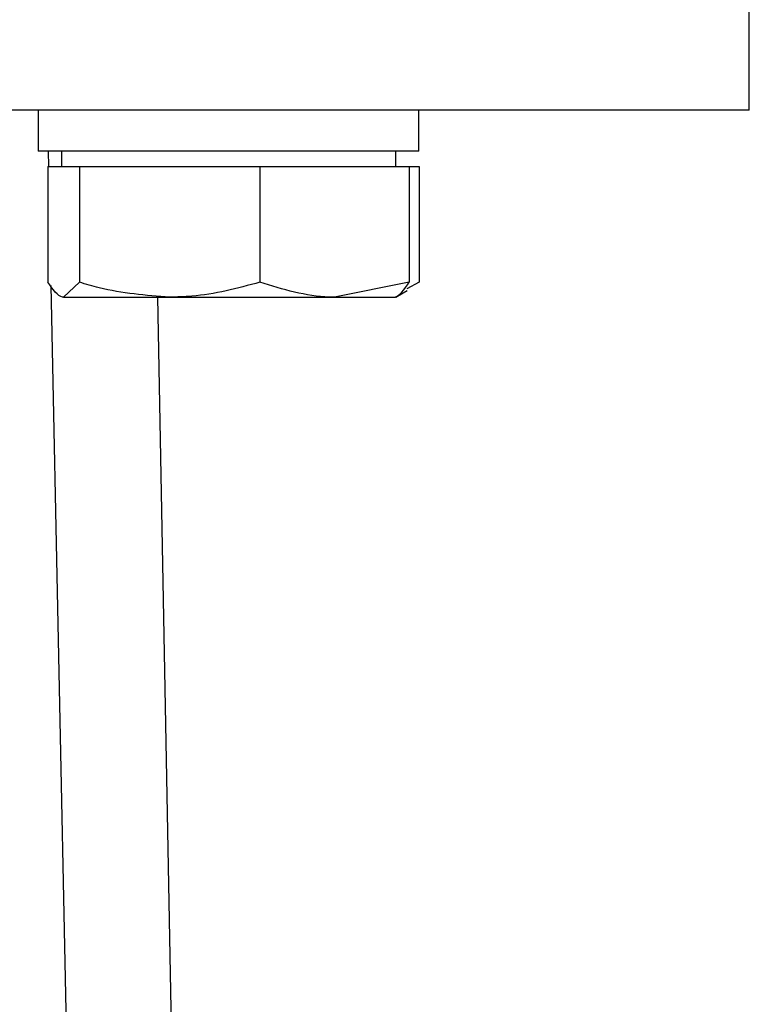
# Model space of a CAD drawing. Header units: millimetres. Extents: x 272 to 1443, y 39 to 1117.
# Tile 21 of 30: x 448 to 477, y 654 to 693. Entities that reach past the tile are written whole.
import ezdxf

# ---------------------------------------------------------------- set-up
doc = ezdxf.new("R2010")
doc.units = ezdxf.units.MM

msp = doc.modelspace()

# ---------------------------------------------------------------- linework, layer by layer
at = {"color": 7, "linetype": 'Continuous', "lineweight": 25}
for p, q in [((476.872, 689.21), (476.872, 701.714)), ((449.221, 689.214), (449.221, 687.614)), ((464.01, 689.214), (464.01, 687.614)), ((464.021, 687.614), (464.021, 689.214)), ((464.01, 687.614), (449.221, 687.614)), ((449.632, 687.014), (449.619, 687.614)), ((450.121, 687.614), (450.121, 687.014)), ((463.121, 687.014), (463.121, 687.614)), ((464.021, 687.614), (464.01, 687.614)), ((449.598, 687.014), (449.598, 682.519)), ((449.598, 687.014), (450.207, 687.014)), ((450.207, 687.014), (450.817, 687.014)), ((450.817, 687.014), (450.817, 682.519)), ((450.817, 687.014), (454.328, 687.014)), ((454.328, 687.014), (457.84, 687.014)), ((457.84, 687.014), (457.84, 682.519)), ((457.84, 687.014), (460.742, 687.014)), ((460.742, 687.014), (463.644, 687.014)), ((463.644, 687.014), (463.644, 682.519)), ((463.644, 687.014), (464.027, 687.014)), ((464.027, 687.014), (464.027, 682.519)), ((451.008, 620.541), (449.727, 682.387)), ((450.817, 682.519), (450.207, 681.939)), ((463.644, 682.519), (460.742, 681.939)), ((463.121, 681.939), (463.567, 682.196)), ((464.027, 682.519), (463.553, 682.262)), ((450.207, 681.939), (454.328, 681.939)), ((453.862, 681.939), (455.008, 620.541)), ((454.328, 681.939), (460.742, 681.939)), ((460.742, 681.939), (463.118, 681.939))]:
    msp.add_line(p, q, dxfattribs=at)
msp.add_open_spline([(476.872, 689.214), (476.798, 689.214), (476.649, 689.214), (475.454, 689.214), (473.568, 689.214), (470.954, 689.214), (467.675, 689.214), (463.783, 689.214), (459.345, 689.214), (454.437, 689.214), (449.142, 689.214), (443.552, 689.214), (437.763, 689.214), (431.872, 689.214), (425.982, 689.214), (420.192, 689.214), (414.602, 689.214), (409.308, 689.214), (404.4, 689.214), (399.961, 689.214), (396.069, 689.214), (392.79, 689.214), (390.176, 689.214), (388.29, 689.214), (387.095, 689.214), (386.946, 689.214), (386.872, 689.214)], degree=3, dxfattribs=at)
for points, knots in [([(450.207, 681.939), (450.193, 681.939), (449.987, 681.947), (449.785, 682.244), (449.598, 682.519)], [0, 0, 0, 0, 0.070215, 1, 1, 1, 1]), ([(454.328, 681.939), (453.405, 682.009), (452.216, 682.101), (451.073, 682.443), (450.817, 682.519)], [0, 0, 0, 0, 0.7762867, 1, 1, 1, 1]), ([(457.84, 682.519), (456.962, 682.284), (455.804, 681.974), (454.616, 681.946), (454.328, 681.939)], [0, 0, 0, 0, 0.7581486, 1, 1, 1, 1]), ([(460.742, 681.939), (460.673, 681.939), (459.693, 681.947), (458.733, 682.244), (457.84, 682.519)], [0, 0, 0, 0, 0.070215, 1, 1, 1, 1]), ([(463.035, 681.939), (463.049, 681.939), (463.255, 681.947), (463.457, 682.244), (463.644, 682.519)], [0, 0, 0, 0, 0.070215, 1, 1, 1, 1])]:
    msp.add_open_spline(points, degree=3, knots=knots, dxfattribs=at)

doc.saveas('drawing.dxf')
